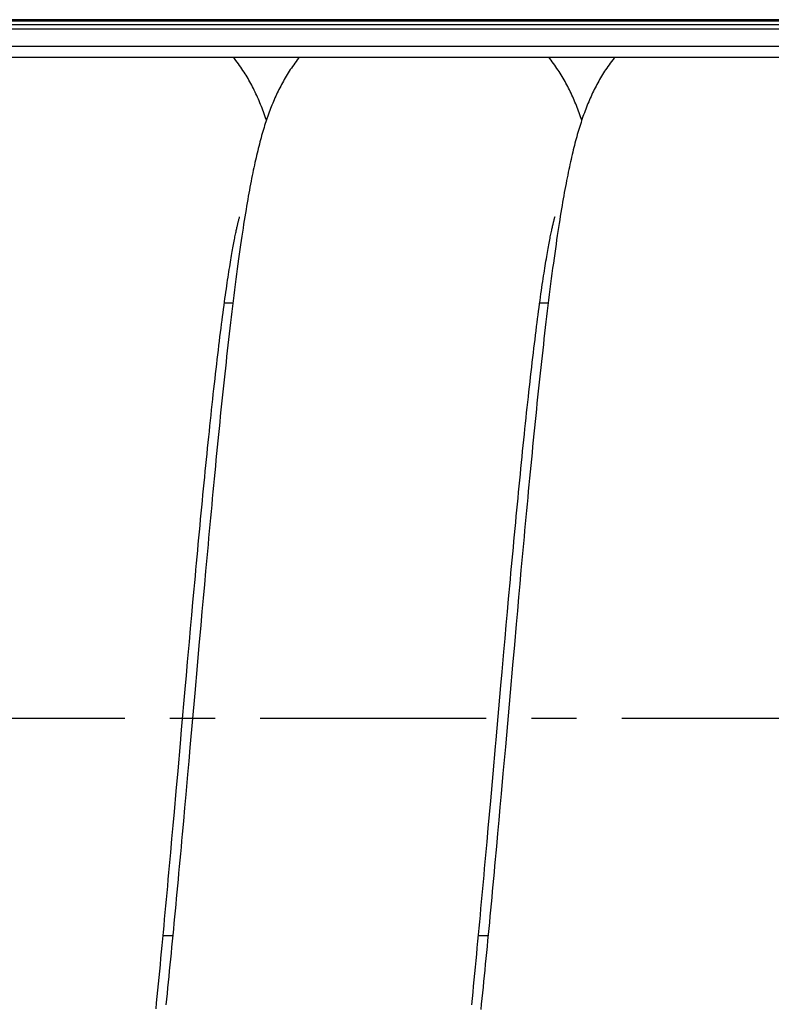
# Model space of a CAD drawing. Extents: x 0 to 594, y 0 to 420.
# Tile 17 of 21: x 301 to 342, y 314 to 367. Entities that reach past the tile are written whole.
import ezdxf

# ---------------------------------------------------------------- set-up
doc = ezdxf.new("R2010")
doc.units = 0
doc.header["$LTSCALE"] = 32.67
doc.linetypes.add('CENTER', pattern=[0.6, 0.375, -0.075, 0.075, -0.075])
for name, color, linetype in [('110653_DXF_CONTINUOUS_LINE', 7, 'CONTINUOUS'), ('110803_DXF_CONTINUOUS_LINE', 7, 'CONTINUOUS'), ('ASEM_125_150-15_DXF_AXIS', 7, 'CONTINUOUS'), ('HOSE_125_150DXF_CONTINUOUS', 7, 'CONTINUOUS')]:
    doc.layers.add(name, color=color, linetype=linetype)

msp = doc.modelspace()

# ---------------------------------------------------------------- linework, layer by layer
at = {"layer": '110653_DXF_CONTINUOUS_LINE', "color": 3, "linetype": 'CONTINUOUS'}
for p, q in [((313.04769, 351.59757), (312.58687, 351.59757)), ((330.14505, 351.59757), (329.68416, 351.59757)), ((309.26826, 317.31938), (309.79093, 317.31938)), ((326.36564, 317.31938), (326.88825, 317.31938))]:
    msp.add_line(p, q, dxfattribs=at)
at = {"layer": '110653_DXF_CONTINUOUS_LINE', "color": 9, "linetype": 'CONTINUOUS'}
for p, q in [((313.04769, 351.59757), (312.58687, 351.59757)), ((330.14505, 351.59757), (329.68416, 351.59757)), ((309.26826, 317.31938), (309.79093, 317.31938)), ((326.36564, 317.31938), (326.88825, 317.31938))]:
    msp.add_line(p, q, dxfattribs=at)
at = {"layer": '110803_DXF_CONTINUOUS_LINE', "color": 9, "linetype": 'CONTINUOUS'}
for p, q in [((369.41216, 366.96951), (237.21216, 366.96951)), ((369.41216, 366.89523), (237.21216, 366.89523)), ((369.41216, 366.68724), (237.21216, 366.68724)), ((369.41216, 366.4644), (237.21216, 366.4644)), ((369.41216, 365.51327), (237.21216, 365.51327))]:
    msp.add_line(p, q, dxfattribs=at)
at = {"layer": '110803_DXF_CONTINUOUS_LINE', "color": 7, "linetype": 'CONTINUOUS'}
msp.add_line((369.41216, 364.91735), (237.21216, 364.91735), dxfattribs=at)
at = {"layer": 'ASEM_125_150-15_DXF_AXIS', "color": 7, "linetype": 'CENTER'}
msp.add_line((385.59216, 329.09757), (227.36216, 329.09757), dxfattribs=at)
at = {"layer": 'HOSE_125_150DXF_CONTINUOUS', "color": 7, "linetype": 'CONTINUOUS'}
for p, q in [((313.38051, 356.15709), (313.39253, 356.20091)), ((313.41559, 356.28015), (313.41828, 356.28877)), ((330.51324, 356.2811), (330.51586, 356.28947)), ((311.50402, 336.35103), (311.43828, 335.61948)), ((328.60528, 336.39416), (328.5396, 335.6636)), ((310.82323, 334.68314), (310.88756, 335.3962)), ((311.43828, 335.61948), (311.37265, 334.88573)), ((328.5396, 335.6636), (328.47402, 334.93082)), ((310.75881, 333.96545), (310.82323, 334.68314)), ((311.37265, 334.88573), (311.30713, 334.15029)), ((327.8726, 334.14872), (327.9369, 334.8643)), ((328.47402, 334.93082), (328.40854, 334.19614)), ((311.30713, 334.15029), (311.20907, 333.04496)), ((327.80821, 333.42892), (327.8726, 334.14872)), ((328.40854, 334.19614), (328.31048, 333.09121)), ((310.6943, 333.24351), (310.75881, 333.96545)), ((310.59736, 332.15349), (310.6943, 333.24351)), ((311.20907, 333.04496), (311.11122, 331.9381)), ((327.74374, 332.70547), (327.80821, 333.42892)), ((328.31048, 333.09121), (328.21261, 331.98408)), ((327.64691, 331.6145), (327.74374, 332.70547)), ((310.53261, 331.42267), (310.59736, 332.15349)), ((328.21261, 331.98408), (328.08238, 330.50708)), ((311.11122, 331.9381), (310.98104, 330.46172)), ((327.58229, 330.88388), (327.64691, 331.6145)), ((310.46776, 330.68907), (310.53261, 331.42267)), ((310.2727, 328.47614), (310.46776, 330.68907)), ((310.98104, 330.46172), (310.7216, 327.51768)), ((327.32301, 327.94218), (327.58229, 330.88388)), ((328.08238, 330.50708), (327.82294, 327.56274)), ((310.20751, 327.73595), (310.2727, 328.47614)), ((310.07687, 326.25423), (310.20751, 327.73595)), ((327.2905, 327.57304), (327.32301, 327.94218)), ((310.7216, 327.51768), (310.65691, 326.78594)), ((327.16021, 326.09554), (327.2905, 327.57304)), ((327.82294, 327.56274), (327.75824, 326.83087)), ((310.65691, 326.78594), (310.5923, 326.05677)), ((327.75824, 326.83087), (327.69362, 326.10151)), ((309.97867, 325.14338), (310.07687, 326.25423)), ((310.5923, 326.05677), (310.49556, 324.9688)), ((327.02956, 324.61905), (327.16021, 326.09554)), ((327.69362, 326.10151), (327.59685, 325.01322)), ((309.88029, 324.03446), (309.97867, 325.14338)), ((310.49556, 324.9688), (310.43116, 324.24797)), ((326.96408, 323.88223), (327.02956, 324.61905)), ((327.59685, 325.01322), (327.53244, 324.29224)), ((309.81458, 323.297), (309.88029, 324.03446)), ((310.43116, 324.24797), (310.36684, 323.53124)), ((327.53244, 324.29224), (327.46814, 323.57546)), ((326.8985, 323.14691), (326.96408, 323.88223)), ((327.46814, 323.57546), (327.40393, 322.86332)), ((309.74878, 322.5615), (309.81458, 323.297)), ((326.83282, 322.41351), (326.8985, 323.14691)), ((309.68289, 321.82837), (309.74878, 322.5615)), ((326.76706, 321.68243), (326.83282, 322.41351)), ((309.61691, 321.09801), (309.68289, 321.82837))]:
    msp.add_line(p, q, dxfattribs=at)
at = {"layer": 'HOSE_125_150DXF_CONTINUOUS', "color": 9, "linetype": 'CONTINUOUS'}
for p, q in [((313.04769, 351.59757), (312.58687, 351.59757)), ((330.14505, 351.59757), (329.68416, 351.59757)), ((309.26826, 317.31938), (309.79093, 317.31938)), ((326.36564, 317.31938), (326.88825, 317.31938))]:
    msp.add_line(p, q, dxfattribs=at)
at = {"layer": 'HOSE_125_150DXF_CONTINUOUS', "color": 7, "linetype": 'CONTINUOUS'}
for points in [[(316.63838, 364.91735), (316.61413, 364.88676), (316.54452, 364.7967), (316.47677, 364.70682), (316.41088, 364.6172), (316.34677, 364.52782), (316.28432, 364.43861), (316.22349, 364.34959), (316.16425, 364.26078), (316.10648, 364.17208), (316.05016, 364.08354), (315.99524, 363.99515), (315.94157, 363.90673), (315.88914, 363.8183), (315.83791, 363.72987), (315.78768, 363.64115), (315.73843, 363.55211), (315.69014, 363.46278), (315.64268, 363.37292), (315.59599, 363.28245), (315.55008, 363.19141), (315.50493, 363.09977), (315.4605, 363.00744), (315.41678, 362.91446), (315.37379, 362.82088), (315.33152, 362.72667), (315.28994, 362.63181), (315.24907, 362.53636), (315.2089, 362.44031), (315.16938, 362.3436), (315.13052, 362.24624), (315.09228, 362.14821), (315.05465, 362.04945), (315.0176, 361.94996), (314.98112, 361.84969), (314.94517, 361.7486), (314.90974, 361.64665), (314.87479, 361.5438), (314.84031, 361.43999), (314.80629, 361.33521), (314.77269, 361.2294), (314.73949, 361.12251), (314.70668, 361.0145), (314.67423, 360.90531), (314.64211, 360.79489), (314.61033, 360.68319), (314.57884, 360.57017), (314.54765, 360.45576), (314.51673, 360.33998), (314.48608, 360.22281), (314.45568, 360.10415), (314.42547, 359.98382), (314.39545, 359.86181), (314.36559, 359.73801), (314.33582, 359.61216), (314.30613, 359.48416), (314.2765, 359.35397), (314.24689, 359.2213), (314.21727, 359.08606), (314.18764, 358.9482), (314.15794, 358.80744), (314.12817, 358.66366), (314.09832, 358.51682), (314.06837, 358.36681), (314.03834, 358.21357), (314.00819, 358.05699), (313.97793, 357.89701), (313.94756, 357.73355), (313.91705, 357.56652), (313.88641, 357.39582), (313.85563, 357.2214), (313.8247, 357.04315), (313.7936, 356.86091), (313.76236, 356.67477), (313.73094, 356.48449), (313.69924, 356.28936), (313.66726, 356.08934), (313.635, 355.88428), (313.60232, 355.67323), (313.56922, 355.45607), (313.53569, 355.23264), (313.5016, 355.00196), (313.46688, 354.76334), (313.43161, 354.51711), (313.39585, 354.26369), (313.35953, 354.00234), (313.32273, 353.73349), (313.28578, 353.45948), (313.24869, 353.18027), (313.21144, 352.89583), (313.17436, 352.60867), (313.13752, 352.31943), (313.10085, 352.02762), (313.06444, 351.73423), (313.02837, 351.43984), (312.99256, 351.14406), (312.95695, 350.84649), (312.92155, 350.54721), (312.88635, 350.24629), (312.8513, 349.94332), (312.81637, 349.6383), (312.78159, 349.33134), (312.74689, 349.02221), (312.71229, 348.71092), (312.67778, 348.39756), (312.64335, 348.08206), (312.60899, 347.76446), (312.57471, 347.44481), (312.54049, 347.12306), (312.50633, 346.79922), (312.47224, 346.47338), (312.43821, 346.14555), (312.40424, 345.81578), (312.37032, 345.48413), (312.33646, 345.15063), (312.30264, 344.81534), (312.26888, 344.47832), (312.23517, 344.13959), (312.20151, 343.79923), (312.1679, 343.45727), (312.13434, 343.11375), (312.10082, 342.76874), (312.06735, 342.42226), (312.03393, 342.07438), (312.00056, 341.72513), (311.96722, 341.37458), (311.93392, 341.02274), (311.90066, 340.66968), (311.86744, 340.31543), (311.83425, 339.96002), (311.80109, 339.6035), (311.76796, 339.24592), (311.73487, 338.88729), (311.70181, 338.52765), (311.66879, 338.16706), (311.63579, 337.80554), (311.60281, 337.44312), (311.56986, 337.07986), (311.50402, 336.35103)], [(314.86847, 361.52475), (314.85947, 361.5518), (314.82367, 361.65696), (314.78735, 361.76121), (314.75048, 361.86457), (314.71303, 361.96712), (314.67498, 362.06889), (314.63631, 362.16988), (314.597, 362.27014), (314.55702, 362.36971), (314.51638, 362.46854), (314.47503, 362.56671), (314.43296, 362.66422), (314.3902, 362.76097), (314.34673, 362.85702), (314.30252, 362.95238), (314.25765, 363.04689), (314.21213, 363.14052), (314.1659, 363.23336), (314.11896, 363.32545), (314.07133, 363.41673), (314.02294, 363.5073), (313.97367, 363.59739), (313.92352, 363.68699), (313.87244, 363.77614), (313.82025, 363.86513), (313.76694, 363.95391), (313.71248, 364.04253), (313.65656, 364.1314), (313.59917, 364.22047), (313.54025, 364.30974), (313.47948, 364.39962), (313.41669, 364.49026), (313.35195, 364.58142), (313.28527, 364.67299), (313.21652, 364.76503), (313.14574, 364.85738), (313.09857, 364.91735)], [(333.73572, 364.91735), (333.71469, 364.89086), (333.64458, 364.80025), (333.57628, 364.70972), (333.50975, 364.6193), (333.44496, 364.52901), (333.38197, 364.43906), (333.32082, 364.34956), (333.26138, 364.26046), (333.20351, 364.17161), (333.14722, 364.08311), (333.09242, 363.9949), (333.03884, 363.90661), (332.98642, 363.81821), (332.93516, 363.72973), (332.88486, 363.64088), (332.83548, 363.5516), (332.78702, 363.46192), (332.73935, 363.37164), (332.69243, 363.28069), (332.64626, 363.18909), (332.6008, 363.09674), (332.556, 363.00358), (332.51186, 362.9096), (332.46839, 362.81483), (332.42556, 362.71922), (332.38337, 362.62275), (332.34182, 362.52548), (332.30089, 362.42733), (332.26056, 362.3283), (332.22088, 362.22851), (332.18183, 362.12793), (332.14337, 362.0265), (332.10553, 361.92431), (332.0683, 361.82134), (332.03162, 361.71753), (331.99552, 361.6129), (331.95997, 361.50745), (331.92493, 361.40109), (331.89038, 361.29378), (331.85629, 361.18544), (331.82263, 361.07604), (331.78938, 360.96553), (331.75653, 360.85387), (331.72404, 360.74098), (331.69189, 360.62678), (331.66005, 360.51122), (331.6285, 360.39424), (331.59719, 360.27567), (331.56611, 360.15547), (331.53523, 360.03357), (331.50452, 359.90978), (331.47396, 359.78404), (331.44352, 359.65629), (331.41317, 359.52635), (331.3829, 359.39414), (331.3527, 359.25959), (331.32254, 359.12262), (331.29242, 358.98314), (331.26233, 358.84109), (331.23223, 358.69633), (331.20212, 358.54881), (331.17199, 358.39843), (331.1418, 358.245), (331.11155, 358.08843), (331.08123, 357.92867), (331.0508, 357.7655), (331.02026, 357.59884), (330.9896, 357.42862), (330.9588, 357.25466), (330.92786, 357.07691), (330.89677, 356.89525), (330.86548, 356.7094), (330.83403, 356.51943), (330.80237, 356.32509), (330.77037, 356.12551), (330.73804, 355.92061), (330.70537, 355.71024), (330.67221, 355.49339), (330.63857, 355.26981), (330.60443, 355.03945), (330.56972, 354.80153), (330.53434, 354.55516), (330.49838, 354.30085), (330.46205, 354.03994), (330.42531, 353.77197), (330.38818, 353.49716), (330.35101, 353.21797), (330.31382, 352.93453), (330.27659, 352.6467), (330.2396, 352.35682), (330.20295, 352.06568), (330.16653, 351.77268), (330.13039, 351.47811), (330.09454, 351.18236), (330.05894, 350.88523), (330.02351, 350.58618), (329.98826, 350.28524), (329.95317, 349.98253), (329.91819, 349.67754), (329.8833, 349.37019), (329.84851, 349.06069), (329.81381, 348.74895), (329.77919, 348.43499), (329.74467, 348.11891), (329.71022, 347.80073), (329.67585, 347.48051), (329.64156, 347.1583), (329.60735, 346.83411), (329.5732, 346.50801), (329.53913, 346.18005), (329.50512, 345.85024), (329.47118, 345.51864), (329.43731, 345.1853), (329.4035, 344.85025), (329.36976, 344.51356), (329.33608, 344.17528), (329.30245, 343.8354), (329.26887, 343.49401), (329.23534, 343.15114), (329.20186, 342.80676), (329.16843, 342.46092), (329.13503, 342.11368), (329.10168, 341.76502), (329.06837, 341.41498), (329.0351, 341.06361), (329.00185, 340.71091), (328.96864, 340.3569), (328.93545, 340.00166), (328.90229, 339.64524), (328.86916, 339.28768), (328.83606, 338.92906), (328.80299, 338.56944), (328.76996, 338.20889), (328.73696, 337.84745), (328.70399, 337.4852), (328.67106, 337.12221), (328.60528, 336.39416)], [(331.96584, 361.52487), (331.93699, 361.61047), (331.90184, 361.71243), (331.86615, 361.81361), (331.8299, 361.91406), (331.79306, 362.01384), (331.75559, 362.11298), (331.71748, 362.21153), (331.67867, 362.30954), (331.63916, 362.40702), (331.59894, 362.50396), (331.55796, 362.60041), (331.51622, 362.69636), (331.47375, 362.7917), (331.43054, 362.88644), (331.38656, 362.98062), (331.34186, 363.07411), (331.29643, 363.16692), (331.25023, 363.25909), (331.20331, 363.35054), (331.15571, 363.44117), (331.10735, 363.53112), (331.0581, 363.62063), (331.00797, 363.70966), (330.95691, 363.79825), (330.90467, 363.88681), (330.85122, 363.97534), (330.79654, 364.06381), (330.7404, 364.15252), (330.68274, 364.24152), (330.62354, 364.33072), (330.56274, 364.42016), (330.50027, 364.50983), (330.43612, 364.5997), (330.3702, 364.68979), (330.30246, 364.78008), (330.23288, 364.87051), (330.19592, 364.91735)], [(310.88756, 335.3962), (310.95179, 336.10423), (310.98386, 336.45622), (311.01591, 336.8068), (311.04793, 337.15588), (311.07992, 337.50342), (311.11188, 337.84936), (311.1438, 338.19362), (311.17569, 338.53616), (311.20755, 338.87692), (311.23937, 339.21584), (311.27115, 339.55286), (311.30289, 339.88795), (311.3346, 340.22107), (311.36627, 340.55218), (311.39791, 340.88123), (311.42952, 341.20821), (311.46109, 341.53308), (311.49263, 341.85579), (311.52414, 342.17629), (311.55562, 342.49457), (311.58706, 342.81057), (311.61845, 343.12412), (311.64979, 343.43519), (311.68108, 343.74374), (311.71231, 344.04961), (311.74348, 344.35275), (311.77458, 344.65314), (311.80562, 344.95067), (311.83657, 345.24523), (311.86746, 345.53686), (311.89827, 345.82561), (311.92903, 346.11143), (311.95971, 346.39431), (311.99035, 346.67435), (312.02094, 346.95155), (312.05147, 347.22584), (312.08197, 347.49727), (312.11244, 347.76601), (312.14286, 348.0318), (312.17316, 348.29402), (312.20337, 348.55275), (312.23345, 348.80785), (312.26331, 349.05847), (312.29295, 349.30462), (312.32237, 349.5463), (312.35145, 349.78272), (312.38019, 350.01377), (312.4086, 350.23965), (312.43663, 350.46001), (312.46426, 350.67478), (312.4915, 350.88416), (312.51837, 351.08827), (312.54486, 351.28716), (312.57096, 351.48091), (312.5967, 351.66965), (312.62207, 351.85345), (312.64705, 352.03237), (312.67167, 352.20648), (312.69591, 352.37581), (312.71977, 352.54045), (312.74326, 352.70055), (312.7664, 352.85618), (312.78916, 353.0074), (312.81155, 353.15422), (312.83356, 353.2967), (312.85519, 353.43491), (312.87645, 353.56901), (312.89735, 353.69906), (312.91788, 353.82511), (312.93804, 353.94724), (312.95782, 354.06554), (312.97724, 354.18004), (312.99626, 354.29073), (313.01488, 354.39763), (313.03312, 354.50084), (313.05096, 354.60045), (313.06841, 354.69655), (313.08547, 354.78916), (313.10213, 354.87831), (313.11837, 354.96405), (313.1342, 355.04645), (313.14964, 355.12562), (313.16466, 355.20161), (313.17928, 355.27449), (313.1935, 355.34437), (313.20732, 355.41132), (313.22074, 355.47538), (313.23377, 355.53667), (313.24641, 355.59523), (313.25864, 355.6511), (313.2705, 355.70443), (313.28198, 355.7553), (313.29306, 355.80371), (313.30375, 355.84965), (313.31402, 355.89318), (313.32388, 355.93432), (313.33331, 355.97305), (313.3423, 356.00938), (313.35083, 356.04338), (313.35893, 356.07511), (313.36659, 356.10464), (313.37379, 356.13197), (313.38051, 356.15709)], [(313.39253, 356.20091), (313.40246, 356.23596), (313.40661, 356.25023), (313.41019, 356.26233), (313.41318, 356.27229), (313.41559, 356.28015)], [(327.9369, 334.8643), (328.00111, 335.57517), (328.03317, 335.92865), (328.06521, 336.28077), (328.09721, 336.63148), (328.12919, 336.98072), (328.16114, 337.32844), (328.19305, 337.6746), (328.22493, 338.01915), (328.25679, 338.36205), (328.28861, 338.70325), (328.32041, 339.0427), (328.35218, 339.38036), (328.38393, 339.71617), (328.41564, 340.05009), (328.44733, 340.38207), (328.47898, 340.71205), (328.5106, 341.03998), (328.54218, 341.36583), (328.57373, 341.6895), (328.60523, 342.01098), (328.6367, 342.33021), (328.66812, 342.64705), (328.69949, 342.96149), (328.73082, 343.27347), (328.76208, 343.58279), (328.79327, 343.88942), (328.82441, 344.19333), (328.85546, 344.49433), (328.88642, 344.79234), (328.9173, 345.08739), (328.94809, 345.37942), (328.97879, 345.66834), (329.0094, 345.9542), (329.03995, 346.23719), (329.07045, 346.51727), (329.10088, 346.79442), (329.13128, 347.06884), (329.16165, 347.34059), (329.19198, 347.60954), (329.22227, 347.87558), (329.25254, 348.13892), (329.28276, 348.39927), (329.31284, 348.65582), (329.34276, 348.90858), (329.37255, 349.15752), (329.40208, 349.40177), (329.43135, 349.64133), (329.46038, 349.87624), (329.48906, 350.10584), (329.51738, 350.33001), (329.54535, 350.54896), (329.57296, 350.76256), (329.60019, 350.97083), (329.62704, 351.17387), (329.65352, 351.37168), (329.6796, 351.56431), (329.70531, 351.75185), (329.73062, 351.93431), (329.75554, 352.11172), (329.78006, 352.28419), (329.8042, 352.45185), (329.82795, 352.61473), (329.85131, 352.77294), (329.87431, 352.92672), (329.89694, 353.07613), (329.91921, 353.22124), (329.94113, 353.36226), (329.96271, 353.49927), (329.98394, 353.6323), (330.00484, 353.76154), (330.02541, 353.88704), (330.04565, 354.00884), (330.06556, 354.12704), (330.08515, 354.24174), (330.10441, 354.35293), (330.12332, 354.46061), (330.1419, 354.56483), (330.16012, 354.66564), (330.17798, 354.76302), (330.19547, 354.85702), (330.2126, 354.94768), (330.22934, 355.03501), (330.24569, 355.11905), (330.26166, 355.19984), (330.27721, 355.27737), (330.29234, 355.35167), (330.30705, 355.4228), (330.32132, 355.49073), (330.33515, 355.55551), (330.34852, 355.6172), (330.36143, 355.67579), (330.37386, 355.73134), (330.38581, 355.78389), (330.39727, 355.83348), (330.40823, 355.88014), (330.41869, 355.92394), (330.42865, 355.96499), (330.4381, 356.00333), (330.44705, 356.03902), (330.45549, 356.07216), (330.46343, 356.1028), (330.47085, 356.13099), (330.47776, 356.15679), (330.48415, 356.18026), (330.49001, 356.20142), (330.49532, 356.22028), (330.50007, 356.23687), (330.50426, 356.25124), (330.50785, 356.26337), (330.51085, 356.27331), (330.51324, 356.2811)], [(310.36684, 323.53124), (310.3026, 322.81903), (310.27051, 322.46476), (310.23845, 322.11179), (310.20641, 321.76015), (310.1744, 321.40993), (310.14242, 321.06115), (310.11046, 320.71388), (310.07854, 320.3682), (310.04664, 320.02413), (310.01477, 319.68174), (309.98293, 319.34114), (309.95113, 319.00238), (309.91937, 318.66552), (309.88765, 318.33065), (309.85598, 317.99785), (309.82436, 317.66714), (309.79279, 317.33863), (309.76127, 317.01238), (309.72981, 316.68841), (309.69839, 316.3667), (309.66702, 316.04731), (309.6357, 315.73026), (309.60441, 315.41553), (309.57315, 315.10313), (309.54194, 314.79313), (309.51076, 314.48552), (309.4796, 314.18029), (309.44849, 313.87753), (309.41743, 313.57739)], [(327.40393, 322.86332), (327.33983, 322.15619), (327.30782, 321.80463), (327.27584, 321.45446), (327.24388, 321.10574), (327.21195, 320.7585), (327.18004, 320.4128), (327.14815, 320.0687), (327.11629, 319.72625), (327.08446, 319.3855), (327.05265, 319.04653), (327.02088, 318.7094), (326.98913, 318.37416), (326.95743, 318.04089), (326.92577, 317.70964), (326.89415, 317.38046), (326.86257, 317.05344), (326.83104, 316.72862), (326.79956, 316.40604), (326.76812, 316.08579), (326.73673, 315.76791), (326.70538, 315.45242), (326.67409, 315.13943), (326.64286, 314.82896), (326.61168, 314.52106), (326.58056, 314.21579), (326.54951, 313.9132), (326.51851, 313.61331), (326.48758, 313.31617)], [(326.00223, 313.57157), (326.03586, 313.90864), (326.06944, 314.24727), (326.10297, 314.5874), (326.13646, 314.92918), (326.16992, 315.27259), (326.20333, 315.61754), (326.23672, 315.96412), (326.27009, 316.31232), (326.30343, 316.66205), (326.33674, 317.01322), (326.37002, 317.3658), (326.40327, 317.71972), (326.4365, 318.07488), (326.4697, 318.43123), (326.50287, 318.78873), (326.536, 319.14728), (326.56911, 319.50682), (326.60218, 319.86731), (326.63522, 320.22871), (326.66822, 320.59097), (326.7012, 320.95404), (326.76706, 321.68243)], [(308.88256, 313.34872), (308.91636, 313.68588), (308.95011, 314.02483), (308.98382, 314.3655), (309.01748, 314.70784), (309.05111, 315.0518), (309.08469, 315.39731), (309.11823, 315.74433), (309.15173, 316.0928), (309.18519, 316.44267), (309.2186, 316.79389), (309.25197, 317.1464), (309.2853, 317.50019), (309.3186, 317.8552), (309.35187, 318.21138), (309.3851, 318.5687), (309.41831, 318.92711), (309.45148, 319.28655), (309.48463, 319.64701), (309.51775, 320.00844), (309.55083, 320.37077), (309.58389, 320.73398), (309.61691, 321.09801)]]:
    msp.add_lwpolyline(points, dxfattribs=at)

doc.saveas('drawing.dxf')
